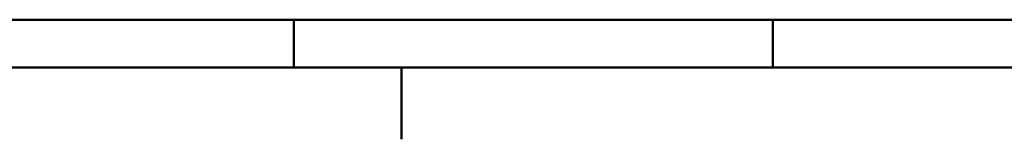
# Model space of a CAD drawing. Header units: millimetres. Extents: x 0 to 420, y 0 to 297.
# Tile 2 of 52: x 85 to 188, y 0 to 13. Entities that reach past the tile are written whole.
import ezdxf

# ---------------------------------------------------------------- set-up
doc = ezdxf.new("R2010")
doc.units = ezdxf.units.MM
doc.layers.add('AM_0', color=7, linetype='Continuous', lineweight=50)

# ---------------------------------------------------------------- blocks, each defined once
blk = doc.blocks.new('1_Drawing_frame_0_in_150180C2125Y2N4N_300Op0__1203')
at = {"layer": 'AM_0'}
for p, q in [((407.5, 12.5), (20, 12.5)), ((113.75, 7.5), (113.75, 12.5)), ((163.75, 7.5), (163.75, 12.5)), ((412.5, 7.5), (7.5, 7.5)), ((125, 7.5), (125, 7.42105)), ((125, 7.42105), (125, 7.34211)), ((125, 7.34211), (125, 7.26316)), ((125, 7.26316), (125, 7.18421)), ((125, 7.18421), (125, 7.10526)), ((125, 7.10526), (125, 7.02632)), ((125, 7.02632), (125, 6.94737)), ((125, 6.94737), (125, 6.86842)), ((125, 6.86842), (125, 6.78947)), ((125, 6.78947), (125, 6.71053)), ((125, 6.71053), (125, 6.63158)), ((125, 6.63158), (125, 6.55263)), ((125, 6.55263), (125, 6.47368)), ((125, 6.47368), (125, 6.39474)), ((125, 6.39474), (125, 6.31579)), ((125, 6.31579), (125, 6.23684)), ((125, 6.23684), (125, 6.15789)), ((125, 6.15789), (125, 6.07895)), ((125, 6.07895), (125, 6)), ((125, 6), (125, 5.92105)), ((125, 5.92105), (125, 5.84211)), ((125, 5.84211), (125, 5.76316)), ((125, 5.76316), (125, 5.68421)), ((125, 5.68421), (125, 5.60526)), ((125, 5.60526), (125, 5.52632)), ((125, 5.52632), (125, 5.44737)), ((125, 5.44737), (125, 5.36842)), ((125, 5.36842), (125, 5.28947)), ((125, 5.28947), (125, 5.21053)), ((125, 5.21053), (125, 5.13158)), ((125, 5.13158), (125, 5.05263)), ((125, 5.05263), (125, 4.97368)), ((125, 4.97368), (125, 4.89474)), ((125, 4.89474), (125, 4.81579)), ((125, 4.81579), (125, 4.73684)), ((125, 4.73684), (125, 4.65789)), ((125, 4.65789), (125, 4.57895)), ((125, 4.57895), (125, 4.5)), ((125, 4.5), (125, 4.42105)), ((125, 4.42105), (125, 4.34211)), ((125, 4.34211), (125, 4.26316)), ((125, 4.26316), (125, 4.18421)), ((125, 4.18421), (125, 4.10526)), ((125, 4.10526), (125, 4.02632)), ((125, 4.02632), (125, 3.94737)), ((125, 3.94737), (125, 3.86842)), ((125, 3.86842), (125, 3.78947)), ((125, 3.78947), (125, 3.71053)), ((125, 3.71053), (125, 3.63158)), ((125, 3.63158), (125, 3.55263)), ((125, 3.55263), (125, 3.47368)), ((125, 3.47368), (125, 3.39474)), ((125, 3.39474), (125, 3.31579)), ((125, 3.31579), (125, 3.23684)), ((125, 3.23684), (125, 3.15789)), ((125, 3.15789), (125, 3.07895)), ((125, 3.07895), (125, 3)), ((125, 3), (125, 2.92105)), ((125, 2.92105), (125, 2.84211)), ((125, 2.84211), (125, 2.76316)), ((125, 2.76316), (125, 2.68421)), ((125, 2.68421), (125, 2.60526)), ((125, 2.60526), (125, 2.52632)), ((125, 2.52632), (125, 2.44737)), ((125, 2.44737), (125, 2.36842)), ((125, 2.36842), (125, 2.28947)), ((125, 2.28947), (125, 2.21053)), ((125, 2.21053), (125, 2.13158)), ((125, 2.13158), (125, 2.05263)), ((125, 2.05263), (125, 1.97368)), ((125, 1.97368), (125, 1.89474)), ((125, 1.89474), (125, 1.81579)), ((125, 1.81579), (125, 1.73684)), ((125, 1.73684), (125, 1.65789)), ((125, 1.65789), (125, 1.57895)), ((125, 1.57895), (125, 1.5)), ((125, 1.5), (125, 1.42105)), ((125, 1.42105), (125, 1.34211)), ((125, 1.34211), (125, 1.26316)), ((125, 1.26316), (125, 1.18421)), ((125, 1.18421), (125, 1.10526)), ((125, 1.10526), (125, 1.02632)), ((125, 1.02632), (125, 0.947368)), ((125, 0.947368), (125, 0.868421)), ((125, 0.868421), (125, 0.789474)), ((125, 0.789474), (125, 0.710526)), ((125, 0.710526), (125, 0.631579)), ((125, 0.631579), (125, 0.552632)), ((125, 0.552632), (125, 0.473684)), ((125, 0.473684), (125, 0.394737)), ((125, 0.394737), (125, 0.315789)), ((125, 0.315789), (125, 0.236842)), ((125, 0.236842), (125, 0.157895)), ((125, 0.157895), (125, 0.078947)), ((125, 0.078947), (125, 0))]:
    blk.add_line(p, q, dxfattribs=at)

msp = doc.modelspace()

# ---------------------------------------------------------------- block references
msp.add_blockref('1_Drawing_frame_0_in_150180C2125Y2N4N_300Op0__1203', (0, 0))

doc.saveas('drawing.dxf')
